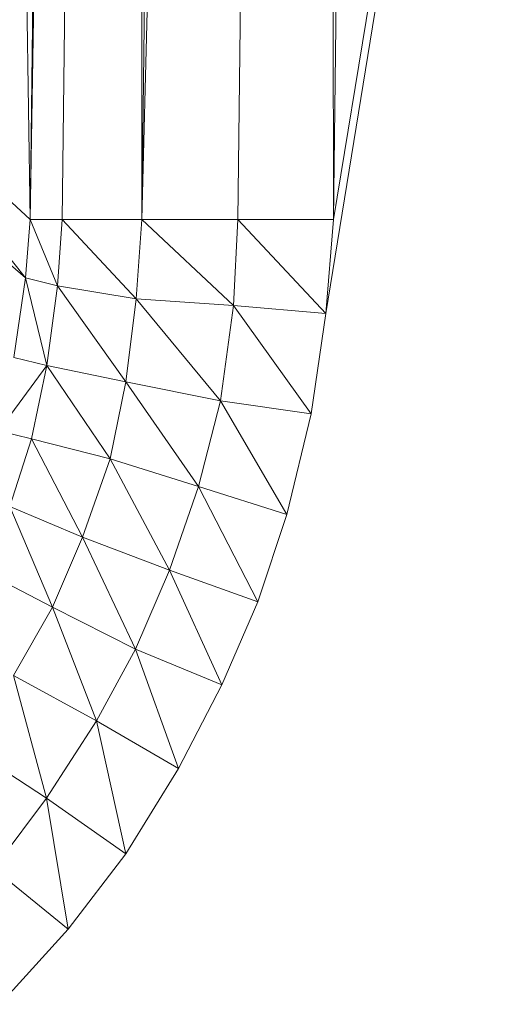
# Model space of a CAD drawing. Header units: metres. Extents: x 391.1 to 427.5, y 12.7 to 29.9.
# Tile 111 of 252: x 408.8701 to 408.8905, y 20.9532 to 20.9947. Entities that reach past the tile are written whole.
import ezdxf

# ---------------------------------------------------------------- set-up
doc = ezdxf.new("R2010")
doc.units = ezdxf.units.M
doc.layers.add('02_MOBILIARIO', color=7, linetype='Continuous', lineweight=18)

# ---------------------------------------------------------------- blocks, each defined once
blk = doc.blocks.new('Family - Plats de dutxa PS-1-153387-01_CLI_AIRE_PS1')
at = {"layer": '02_MOBILIARIO', "color": 253, "true_color": 0xaaaaaa}
for p, q in [((0.738817, 0.105823), (0.734098, 0.400261)), ((0.734098, 0.400261), (0.738817, 0.105823)), ((0.743536, 0.400261), (0.738817, 0.105823)), ((0.738817, 0.105823), (0.742188, 0.400261)), ((0.738817, 0.105823), (0.743536, 0.400261)), ((0.742188, 0.400261), (0.738817, 0.105823)), ((0.740166, 0.105823), (0.743536, 0.400261)), ((0.743536, 0.400261), (0.740166, 0.105823)), ((0.750952, 0.400261), (0.743536, 0.105823)), ((0.743536, 0.105823), (0.746907, 0.400261)), ((0.743536, 0.105823), (0.750952, 0.400261)), ((0.743536, 0.105823), (0.743536, 0.400261)), ((0.743536, 0.400261), (0.743536, 0.105823)), ((0.746907, 0.400261), (0.743536, 0.105823)), ((0.747581, 0.105823), (0.750952, 0.400261)), ((0.750952, 0.400261), (0.747581, 0.105823)), ((0.751626, 0.105823), (0.750952, 0.400261)), ((0.750952, 0.400261), (0.751626, 0.105823)), ((0.799997, 0.400261), (0.751291, 0.101849)), ((0.751291, 0.101849), (0.799997, 0.400261)), ((0.754997, 0.400261), (0.751626, 0.105823)), ((0.799997, 0.400261), (0.751626, 0.105823)), ((0.751626, 0.105823), (0.799997, 0.400261)), ((0.754997, 0.400261), (0.751626, 0.105823)), ((0.738817, 0.105823), (0.730727, 0.113238)), ((0.738615, 0.10335), (0.730727, 0.113238)), ((0.730727, 0.113238), (0.738817, 0.105823)), ((0.730727, 0.113238), (0.738615, 0.10335)), ((0.738615, 0.10335), (0.73049, 0.110392)), ((0.73049, 0.110392), (0.738615, 0.10335)), ((0.738615, 0.10335), (0.738817, 0.105823)), ((0.738817, 0.105823), (0.738615, 0.10335)), ((0.738817, 0.105823), (0.740166, 0.105823)), ((0.739973, 0.10301), (0.738817, 0.105823)), ((0.738817, 0.105823), (0.740166, 0.105823)), ((0.738817, 0.105823), (0.739973, 0.10301)), ((0.739973, 0.10301), (0.740166, 0.105823)), ((0.740166, 0.105823), (0.739973, 0.10301)), ((0.743536, 0.105823), (0.740166, 0.105823)), ((0.743295, 0.102465), (0.740166, 0.105823)), ((0.740166, 0.105823), (0.743536, 0.105823)), ((0.740166, 0.105823), (0.743295, 0.102465)), ((0.743295, 0.102465), (0.743536, 0.105823)), ((0.743536, 0.105823), (0.743295, 0.102465)), ((0.743536, 0.105823), (0.747581, 0.105823)), ((0.747395, 0.102191), (0.743536, 0.105823)), ((0.743536, 0.105823), (0.747581, 0.105823)), ((0.743536, 0.105823), (0.747395, 0.102191)), ((0.747395, 0.102191), (0.747581, 0.105823)), ((0.747581, 0.105823), (0.747395, 0.102191)), ((0.751626, 0.105823), (0.747581, 0.105823)), ((0.751291, 0.101849), (0.747581, 0.105823)), ((0.747581, 0.105823), (0.751626, 0.105823)), ((0.747581, 0.105823), (0.751291, 0.101849)), ((0.751626, 0.105823), (0.751291, 0.101849)), ((0.751626, 0.105823), (0.751291, 0.101849)), ((0.738129, 0.099985), (0.738615, 0.10335)), ((0.738615, 0.10335), (0.738129, 0.099985)), ((0.739973, 0.10301), (0.738615, 0.10335)), ((0.739522, 0.099645), (0.738615, 0.10335)), ((0.738615, 0.10335), (0.739973, 0.10301)), ((0.738615, 0.10335), (0.739522, 0.099645)), ((0.739522, 0.099645), (0.739973, 0.10301)), ((0.739973, 0.10301), (0.739522, 0.099645)), ((0.743295, 0.102465), (0.739973, 0.10301)), ((0.74286, 0.098965), (0.739973, 0.10301)), ((0.739973, 0.10301), (0.743295, 0.102465)), ((0.739973, 0.10301), (0.74286, 0.098965)), ((0.74286, 0.098965), (0.743295, 0.102465)), ((0.743295, 0.102465), (0.74286, 0.098965)), ((0.747395, 0.102191), (0.743295, 0.102465)), ((0.746848, 0.098155), (0.743295, 0.102465)), ((0.743295, 0.102465), (0.747395, 0.102191)), ((0.743295, 0.102465), (0.746848, 0.098155)), ((0.746848, 0.098155), (0.747395, 0.102191)), ((0.747395, 0.102191), (0.746848, 0.098155)), ((0.751291, 0.101849), (0.747395, 0.102191)), ((0.750676, 0.097608), (0.747395, 0.102191)), ((0.747395, 0.102191), (0.751291, 0.101849)), ((0.747395, 0.102191), (0.750676, 0.097608)), ((0.751291, 0.101849), (0.750676, 0.097608)), ((0.750676, 0.097608), (0.751291, 0.101849)), ((0.739522, 0.099645), (0.738129, 0.099985)), ((0.739522, 0.099645), (0.738129, 0.099985)), ((0.737484, 0.096891), (0.739522, 0.099645)), ((0.739522, 0.099645), (0.737484, 0.096891)), ((0.738876, 0.096551), (0.739522, 0.099645)), ((0.739522, 0.099645), (0.738876, 0.096551)), ((0.74286, 0.098965), (0.739522, 0.099645)), ((0.742188, 0.09571), (0.739522, 0.099645)), ((0.739522, 0.099645), (0.74286, 0.098965)), ((0.739522, 0.099645), (0.742188, 0.09571)), ((0.742188, 0.09571), (0.74286, 0.098965)), ((0.74286, 0.098965), (0.742188, 0.09571)), ((0.746848, 0.098155), (0.74286, 0.098965)), ((0.745916, 0.094546), (0.74286, 0.098965)), ((0.74286, 0.098965), (0.746848, 0.098155)), ((0.74286, 0.098965), (0.745916, 0.094546)), ((0.745916, 0.094546), (0.746848, 0.098155)), ((0.746848, 0.098155), (0.745916, 0.094546)), ((0.750676, 0.097608), (0.746848, 0.098155)), ((0.749651, 0.093366), (0.746848, 0.098155)), ((0.746848, 0.098155), (0.750676, 0.097608)), ((0.746848, 0.098155), (0.749651, 0.093366)), ((0.750676, 0.097608), (0.749651, 0.093366)), ((0.749651, 0.093366), (0.750676, 0.097608)), ((0.737484, 0.096891), (0.738876, 0.096551)), ((0.737484, 0.096891), (0.738876, 0.096551)), ((0.73796, 0.093696), (0.738876, 0.096551)), ((0.738876, 0.096551), (0.73796, 0.093696)), ((0.742188, 0.09571), (0.738876, 0.096551)), ((0.741026, 0.092404), (0.738876, 0.096551)), ((0.738876, 0.096551), (0.742188, 0.09571)), ((0.738876, 0.096551), (0.741026, 0.092404)), ((0.741026, 0.092404), (0.742188, 0.09571)), ((0.742188, 0.09571), (0.741026, 0.092404)), ((0.745916, 0.094546), (0.742188, 0.09571)), ((0.744694, 0.09101), (0.742188, 0.09571)), ((0.742188, 0.09571), (0.745916, 0.094546)), ((0.742188, 0.09571), (0.744694, 0.09101)), ((0.744694, 0.09101), (0.745916, 0.094546)), ((0.745916, 0.094546), (0.744694, 0.09101)), ((0.749651, 0.093366), (0.745916, 0.094546)), ((0.74842, 0.089672), (0.745916, 0.094546)), ((0.745916, 0.094546), (0.749651, 0.093366)), ((0.745916, 0.094546), (0.74842, 0.089672)), ((0.741026, 0.092404), (0.73796, 0.093696)), ((0.739755, 0.089447), (0.73796, 0.093696)), ((0.73796, 0.093696), (0.741026, 0.092404)), ((0.73796, 0.093696), (0.739755, 0.089447)), ((0.749651, 0.093366), (0.74842, 0.089672)), ((0.74842, 0.089672), (0.749651, 0.093366)), ((0.739755, 0.089447), (0.741026, 0.092404)), ((0.741026, 0.092404), (0.739755, 0.089447)), ((0.744694, 0.09101), (0.741026, 0.092404)), ((0.743267, 0.087679), (0.741026, 0.092404)), ((0.741026, 0.092404), (0.744694, 0.09101)), ((0.741026, 0.092404), (0.743267, 0.087679)), ((0.739755, 0.089447), (0.736795, 0.090991)), ((0.736795, 0.090991), (0.739755, 0.089447)), ((0.743267, 0.087679), (0.744694, 0.09101)), ((0.744694, 0.09101), (0.743267, 0.087679)), ((0.74842, 0.089672), (0.744694, 0.09101)), ((0.746908, 0.08616), (0.744694, 0.09101)), ((0.744694, 0.09101), (0.74842, 0.089672)), ((0.744694, 0.09101), (0.746908, 0.08616)), ((0.738111, 0.086557), (0.739755, 0.089447)), ((0.739755, 0.089447), (0.738111, 0.086557)), ((0.743267, 0.087679), (0.739755, 0.089447)), ((0.741614, 0.084651), (0.739755, 0.089447)), ((0.739755, 0.089447), (0.743267, 0.087679)), ((0.739755, 0.089447), (0.741614, 0.084651)), ((0.74842, 0.089672), (0.746908, 0.08616)), ((0.746908, 0.08616), (0.74842, 0.089672)), ((0.741614, 0.084651), (0.743267, 0.087679)), ((0.743267, 0.087679), (0.741614, 0.084651)), ((0.746908, 0.08616), (0.743267, 0.087679)), ((0.745071, 0.082626), (0.743267, 0.087679)), ((0.743267, 0.087679), (0.746908, 0.08616)), ((0.743267, 0.087679), (0.745071, 0.082626)), ((0.741614, 0.084651), (0.738111, 0.086557)), ((0.739508, 0.081384), (0.738111, 0.086557)), ((0.738111, 0.086557), (0.741614, 0.084651)), ((0.738111, 0.086557), (0.739508, 0.081384)), ((0.746908, 0.08616), (0.745071, 0.082626)), ((0.745071, 0.082626), (0.746908, 0.08616)), ((0.739508, 0.081384), (0.741614, 0.084651)), ((0.741614, 0.084651), (0.739508, 0.081384)), ((0.745071, 0.082626), (0.741614, 0.084651)), ((0.742853, 0.079026), (0.741614, 0.084651)), ((0.741614, 0.084651), (0.745071, 0.082626)), ((0.741614, 0.084651), (0.742853, 0.079026)), ((0.739508, 0.081384), (0.736121, 0.083575)), ((0.736121, 0.083575), (0.739508, 0.081384)), ((0.745071, 0.082626), (0.742853, 0.079026)), ((0.742853, 0.079026), (0.745071, 0.082626)), ((0.737277, 0.078407), (0.739508, 0.081384)), ((0.739508, 0.081384), (0.737277, 0.078407)), ((0.742853, 0.079026), (0.739508, 0.081384)), ((0.740424, 0.075853), (0.739508, 0.081384)), ((0.739508, 0.081384), (0.742853, 0.079026)), ((0.739508, 0.081384), (0.740424, 0.075853)), ((0.742853, 0.079026), (0.740424, 0.075853)), ((0.740424, 0.075853), (0.742853, 0.079026)), ((0.740424, 0.075853), (0.737277, 0.078407)), ((0.737277, 0.078407), (0.740424, 0.075853)), ((0.740424, 0.075853), (0.737533, 0.072675)), ((0.737533, 0.072675), (0.740424, 0.075853))]:
    blk.add_line(p, q, dxfattribs=at)
blk = doc.blocks.new('LONDR55-XX_ZZ-ARQ-CAA-M3D-Londres55_ifc-1-01_CLI_AIRE_PS1')
at = {"layer": '02_MOBILIARIO', "color": 253, "lineweight": 18, "true_color": 0xaaaaaa}
blk.add_blockref('Family - Plats de dutxa PS-1-153387-01_CLI_AIRE_PS1', (408.131716, 20.880476), dxfattribs=at)

msp = doc.modelspace()

# ---------------------------------------------------------------- block references
at = {"lineweight": 5}
msp.add_blockref('LONDR55-XX_ZZ-ARQ-CAA-M3D-Londres55_ifc-1-01_CLI_AIRE_PS1', (0, 0), dxfattribs=at)

doc.saveas('drawing.dxf')
